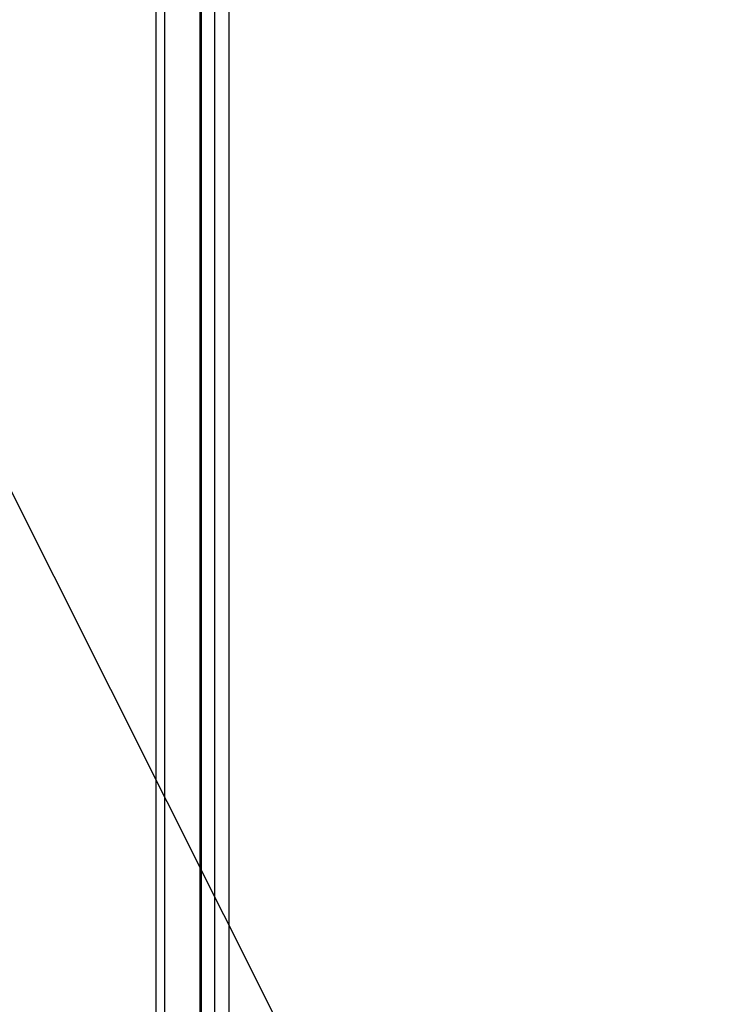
# Model space of a CAD drawing. Header units: millimetres. Extents: x 6239 to 7218, y -13987 to -13139.
# Tile 238 of 256: x 6784 to 6803, y -13564 to -13537. Entities that reach past the tile are written whole.
import ezdxf

# ---------------------------------------------------------------- set-up
doc = ezdxf.new("R2010")
doc.units = ezdxf.units.MM
doc.layers.add('luz', color=7, linetype='Continuous')

msp = doc.modelspace()

# ---------------------------------------------------------------- linework, layer by layer
at = {"color": 7, "true_color": 0xffffff}
for p, q in [((6787.809, -13987.35, 49.496), (6787.809, -13487.361, 49.496)), ((6787.809, -13987.35, 49.496), (6787.809, -13487.361, 49.496)), ((6788.034, -13487.361, 49.471), (6788.034, -13987.35, 49.471)), ((6789.008, -13987.35, 50.246), (6789.008, -13487.361, 50.246)), ((6789.008, -13987.35, 50.246), (6789.008, -13487.361, 50.246)), ((6789.046, -13987.35, 54.855), (6789.046, -13487.361, 54.855)), ((6789.046, -13987.35, 54.855), (6789.046, -13487.361, 54.855)), ((6789.402, -13987.35, 51.951), (6789.402, -13487.361, 51.951)), ((6789.787, -13487.361, 54.485), (6789.787, -13987.35, 54.485)), ((6789.795, -13987.35, 53.656), (6789.795, -13487.361, 53.656)), ((6789.795, -13987.35, 53.656), (6789.795, -13487.361, 53.656))]:
    msp.add_line(p, q, dxfattribs=at)
at = {"layer": 'luz', "color": 254, "true_color": 0xcad1ee}
for p, q in [((6667.793, -13318.819, -31.05), (6803.265, -13588.828, -31.05)), ((6667.793, -13318.819, -32.55), (6803.265, -13588.828, -32.55))]:
    msp.add_line(p, q, dxfattribs=at)

doc.saveas('drawing.dxf')
